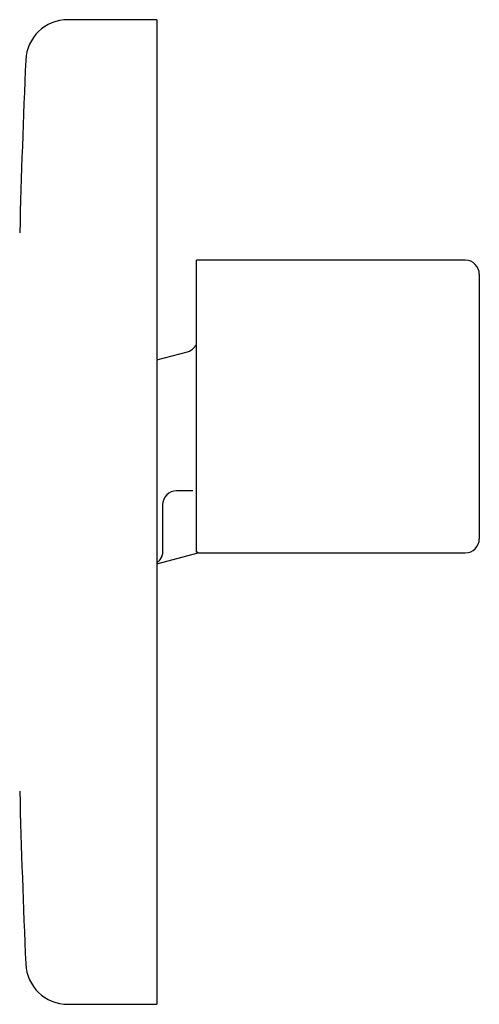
# Model space of a CAD drawing. Header units: millimetres. Extents: x 8 to 964, y 12 to 423.
# Tile 5 of 18: x 200 to 233, y 353 to 423. Entities that reach past the tile are written whole.
import ezdxf

# ---------------------------------------------------------------- set-up
doc = ezdxf.new("R2010")
doc.units = ezdxf.units.MM

msp = doc.modelspace()

# ---------------------------------------------------------------- linework, layer by layer
at = {"color": 7, "linetype": 'Continuous', "lineweight": 30}
for p, q in [((209.906, 423.017), (203.578, 423.017)), ((209.906, 423.017), (209.906, 353.017)), ((231.806, 405.917), (212.706, 405.917)), ((212.706, 385.176), (212.706, 405.917)), ((232.806, 404.917), (232.806, 395.517)), ((209.906, 398.828), (212.065, 399.406)), ((232.806, 395.517), (232.806, 386.117)), ((212.428, 389.524), (211.306, 389.524)), ((212.445, 389.524), (212.428, 389.524)), ((210.306, 388.524), (210.306, 386.351)), ((209.906, 384.334), (212.827, 385.117)), ((210.306, 385.184), (210.305, 385.189)), ((210.306, 385.184), (210.305, 385.189)), ((212.827, 385.117), (231.806, 385.117)), ((203.578, 353.017), (209.906, 353.017))]:
    msp.add_line(p, q, dxfattribs=at)
for centre, radius, start, end in [((203.578, 420.017), 3, 90, 177.54481), ((949.893, 388.017), 750, 177.544811, 178.482807), ((231.806, 404.917), 1, 0, 90), ((211.306, 388.524), 1, 90, 180), ((231.806, 386.117), 1, 270, 0), ((949.893, 388.017), 750, 181.517193, 182.455189), ((203.578, 356.017), 3, 182.45519, 270)]:
    msp.add_arc(centre, radius, start, end, dxfattribs=at)
for points, knots in [([(212.065, 399.406), (212.117, 399.423), (212.221, 399.456), (212.364, 399.537), (212.492, 399.639), (212.613, 399.77), (212.673, 399.877), (212.706, 399.936)], [0, 0, 0, 0, 0.190721, 0.381442, 0.572163, 0.762884, 1, 1, 1, 1]), ([(212.445, 389.524), (212.445, 389.524), (212.445, 389.524), (212.446, 389.524), (212.446, 389.524)], [0, 0, 0, 0, 0.4986594, 1, 1, 1, 1]), ([(212.445, 389.524), (212.445, 389.524), (212.445, 389.524), (212.445, 389.524), (212.445, 389.524)], [0, 0, 0, 0, 0.498638, 1, 1, 1, 1]), ([(210.306, 386.351), (210.306, 386.302), (210.306, 386.204), (210.306, 386.059), (210.306, 385.917), (210.306, 385.779), (210.306, 385.647), (210.306, 385.523), (210.306, 385.408), (210.306, 385.302), (210.306, 385.239), (210.306, 385.208)], [0, 0, 0, 0, 0.112296, 0.224565, 0.336781, 0.448921, 0.560966, 0.670908, 0.780732, 0.890431, 1, 1, 1, 1]), ([(210.306, 385.208), (210.303, 385.155), (210.298, 385.044), (210.266, 384.922), (210.236, 384.84), (210.217, 384.794), (210.195, 384.749), (210.17, 384.705), (210.144, 384.662), (210.114, 384.619), (210.069, 384.56), (210.002, 384.486), (209.939, 384.436), (209.906, 384.41)], [0, 0, 0, 0, 0.165776, 0.341823, 0.394088, 0.447216, 0.501213, 0.556083, 0.611829, 0.668457, 0.725969, 0.858243, 1, 1, 1, 1]), ([(212.827, 385.117), (212.828, 385.117), (212.829, 385.117), (212.823, 385.119), (212.811, 385.125), (212.793, 385.134), (212.77, 385.145), (212.741, 385.159), (212.718, 385.171), (212.706, 385.176)], [0, 0, 0, 0, 0.037046, 0.213924, 0.391133, 0.542834, 0.694741, 0.847267, 1, 1, 1, 1]), ([(210.116, 384.622), (210.124, 384.633), (210.141, 384.657), (210.167, 384.699), (210.193, 384.747), (210.22, 384.802), (210.246, 384.865), (210.261, 384.912), (210.268, 384.935)], [0, 0, 0, 0, 0.141024, 0.288698, 0.444891, 0.617201, 0.808458, 1, 1, 1, 1])]:
    msp.add_open_spline(points, degree=3, knots=knots, dxfattribs=at)

doc.saveas('drawing.dxf')
